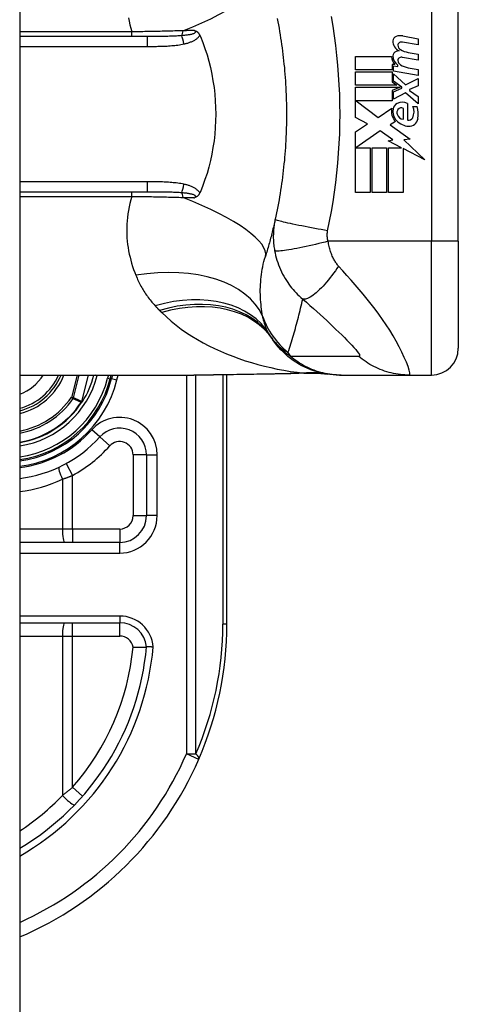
# Model space of a CAD drawing. Header units: inches. Extents: x 3.3 to 95.3, y 5.9 to 50.1.
# Tile 67 of 71: x 58.011 to 58.656, y 32.612 to 34.06. Entities that reach past the tile are written whole.
import ezdxf

# ---------------------------------------------------------------- set-up
doc = ezdxf.new("R2010")
doc.units = ezdxf.units.IN
doc.header["$MEASUREMENT"] = 0
doc.layers.add('Visible Edges(ANSI)', color=7, linetype='Continuous', lineweight=25)
doc.layers.add('Visible Tangent Edges(ANSI)', color=7, linetype='Continuous', lineweight=25)

msp = doc.modelspace()

# ---------------------------------------------------------------- linework, layer by layer
at = {"layer": 'Visible Edges(ANSI)'}
for p, q in [((58.0112, 38.0257), (58.0112, 18.5147)), ((58.6561, 33.7346), (58.6561, 34.1087)), ((58.1986, 34.0358), (58.0112, 34.0358)), ((58.5743, 34.0366), (58.5972, 34.0322)), ((58.5972, 34.0322), (58.5972, 34.0234)), ((58.5972, 34.0234), (58.5742, 34.0274)), ((58.505, 34.0064), (58.558, 34.0064)), ((58.505, 33.9866), (58.505, 34.0064)), ((58.5972, 34.001), (58.5742, 34.005)), ((58.5822, 34.0124), (58.5972, 34.0098)), ((58.5972, 34.0098), (58.5972, 34.001)), ((58.5589, 33.9866), (58.505, 33.9866)), ((58.5589, 33.9948), (58.5589, 33.9866)), ((58.563, 33.9944), (58.5589, 33.9948)), ((58.5608, 33.9924), (58.5672, 33.9918)), ((58.5608, 33.9848), (58.5608, 33.9924)), ((58.5672, 33.9918), (58.5672, 33.9938)), ((58.5822, 33.9898), (58.5972, 33.9872)), ((58.5972, 33.9872), (58.5972, 33.9784)), ((58.505, 33.9838), (58.5589, 33.9838)), ((58.505, 33.964), (58.505, 33.9838)), ((58.5589, 33.9838), (58.5589, 33.969)), ((58.5972, 33.9784), (58.5608, 33.9848)), ((58.5608, 33.981), (58.5785, 33.9648)), ((58.5608, 33.9701), (58.5608, 33.981)), ((58.5785, 33.9648), (58.5972, 33.9738)), ((58.5972, 33.9738), (58.5972, 33.963)), ((58.5658, 33.964), (58.505, 33.964)), ((58.505, 33.9612), (58.5707, 33.9612)), ((58.505, 33.9166), (58.505, 33.9612)), ((58.5589, 33.969), (58.5658, 33.964)), ((58.5707, 33.9612), (58.5589, 33.9562)), ((58.573, 33.9612), (58.5608, 33.9701)), ((58.5608, 33.9546), (58.573, 33.9598)), ((58.573, 33.9598), (58.573, 33.9612)), ((58.5972, 33.963), (58.5842, 33.958)), ((58.5842, 33.958), (58.5842, 33.9564)), ((58.5589, 33.9562), (58.5589, 33.9412)), ((58.5608, 33.9438), (58.5608, 33.9546)), ((58.5786, 33.953), (58.5608, 33.9438)), ((58.5972, 33.9366), (58.5786, 33.953)), ((58.5842, 33.9564), (58.5972, 33.9474)), ((58.5972, 33.9474), (58.5972, 33.9366)), ((58.5058, 33.9412), (58.5385, 33.9168)), ((58.5589, 33.9412), (58.5058, 33.9412)), ((58.5385, 33.9168), (58.5584, 33.9306)), ((58.5754, 33.914), (58.5754, 33.93)), ((58.5814, 33.9374), (58.5814, 33.913)), ((58.5894, 33.933), (58.5954, 33.933)), ((58.5224, 33.9073), (58.505, 33.9166)), ((58.505, 33.8956), (58.5224, 33.9073)), ((58.5638, 33.9106), (58.5561, 33.906)), ((58.5561, 33.906), (58.5854, 33.885)), ((58.505, 33.8064), (58.505, 33.8956)), ((58.5412, 33.8968), (58.5054, 33.8722)), ((58.5599, 33.8837), (58.5412, 33.8968)), ((58.5854, 33.885), (58.576, 33.8837)), ((58.5054, 33.8722), (58.5264, 33.8722)), ((58.5264, 33.8722), (58.5264, 33.8064)), ((58.5292, 33.8722), (58.5506, 33.8722)), ((58.5292, 33.8064), (58.5292, 33.8722)), ((58.5506, 33.8722), (58.5506, 33.8064)), ((58.5532, 33.8824), (58.5599, 33.8837)), ((58.5728, 33.8722), (58.5532, 33.8824)), ((58.5536, 33.8722), (58.5728, 33.8722)), ((58.5536, 33.8064), (58.5536, 33.8722)), ((58.575, 33.871), (58.575, 33.8064)), ((58.6068, 33.8545), (58.575, 33.871)), ((58.576, 33.8837), (58.6068, 33.8545)), ((58.0112, 33.8075), (58.1986, 33.8075)), ((58.5264, 33.8064), (58.505, 33.8064)), ((58.5506, 33.8064), (58.5292, 33.8064)), ((58.575, 33.8064), (58.5536, 33.8064)), ((58.6561, 33.7346), (58.6561, 33.5772)), ((58.0112, 33.5378), (58.2671, 33.5378)), ((58.1443, 33.5325), (58.1457, 33.5378)), ((58.1477, 33.5378), (58.1464, 33.5327)), ((58.3157, 33.1717), (58.3157, 33.5382)), ((58.4813, 33.5378), (58.4837, 33.5378)), ((58.4837, 33.5378), (58.5842, 33.5378)), ((58.5842, 33.5378), (58.6167, 33.5378)), ((58.1031, 33.4985), (58.1024, 33.4977)), ((58.1976, 33.4205), (58.1976, 33.3311)), ((58.1582, 33.2917), (58.0112, 33.2917)), ((58.0112, 33.1736), (58.1584, 33.1736))]:
    msp.add_line(p, q, dxfattribs=at)
at = {"layer": 'Visible Edges(ANSI)', "flags": 128}
for points in [[(58.3898, 34.0622), (58.3907, 34.0574), (58.3916, 34.0527), (58.3925, 34.0479), (58.3933, 34.0431), (58.3941, 34.0383), (58.3949, 34.0335), (58.3956, 34.0287), (58.3963, 34.0239), (58.397, 34.0191), (58.3976, 34.0143), (58.3982, 34.0095), (58.3987, 34.0047), (58.3993, 33.9998), (58.3998, 33.995), (58.4003, 33.9901), (58.4007, 33.9853), (58.4011, 33.9804), (58.4015, 33.9756), (58.4018, 33.9707), (58.4021, 33.9659), (58.4024, 33.961)], [(58.268, 34.0446), (58.2684, 34.0445), (58.2688, 34.0443), (58.2692, 34.0442), (58.2696, 34.0441), (58.2699, 34.0439), (58.2703, 34.0437), (58.2707, 34.0436), (58.2711, 34.0434), (58.2714, 34.0431), (58.2718, 34.0429), (58.2722, 34.0426), (58.2725, 34.0424), (58.2729, 34.0421), (58.2732, 34.0417), (58.2736, 34.0414), (58.2739, 34.041), (58.2742, 34.0406), (58.2745, 34.0402), (58.2748, 34.0398), (58.2751, 34.0394), (58.2753, 34.039), (58.2756, 34.0385), (58.2758, 34.0381), (58.276, 34.0376)], [(58.276, 34.0376), (58.276, 34.0375), (58.2761, 34.0375), (58.2761, 34.0374), (58.2761, 34.0373), (58.2762, 34.0372), (58.2762, 34.0372), (58.2762, 34.0371), (58.2762, 34.037), (58.2763, 34.0369), (58.2763, 34.0369), (58.2763, 34.0368), (58.2764, 34.0367), (58.2764, 34.0367), (58.2764, 34.0366), (58.2765, 34.0365), (58.2765, 34.0364), (58.2765, 34.0364), (58.2766, 34.0363), (58.2766, 34.0362), (58.2766, 34.0361), (58.2767, 34.0361), (58.2767, 34.036), (58.2767, 34.0359), (58.2768, 34.0358)], [(58.2768, 34.0358), (58.2803, 34.0269), (58.2836, 34.0179), (58.2866, 34.0087), (58.2892, 33.9994), (58.2916, 33.99), (58.2937, 33.9804), (58.2954, 33.9707), (58.2969, 33.961), (58.298, 33.9512), (58.2988, 33.9413), (58.2993, 33.9314), (58.2994, 33.9215), (58.2993, 33.9116), (58.2988, 33.9017), (58.298, 33.8919), (58.2969, 33.8821), (58.2954, 33.8724), (58.2937, 33.8627), (58.2916, 33.8532), (58.2892, 33.8438), (58.2866, 33.8345), (58.2836, 33.8254), (58.2803, 33.8164), (58.2768, 33.8075)], [(58.4024, 33.961), (58.4026, 33.9577), (58.4027, 33.9545), (58.4028, 33.9512), (58.403, 33.9479), (58.4031, 33.9446), (58.4032, 33.9413), (58.4033, 33.9381), (58.4033, 33.9348), (58.4034, 33.9315), (58.4034, 33.9282), (58.4034, 33.9249), (58.4034, 33.9217), (58.4034, 33.9184), (58.4034, 33.9151), (58.4034, 33.9118), (58.4033, 33.9085), (58.4033, 33.9052), (58.4032, 33.902), (58.4031, 33.8987), (58.403, 33.8954), (58.4028, 33.8921), (58.4027, 33.8889), (58.4026, 33.8856), (58.4024, 33.8823)], [(58.4024, 33.8823), (58.4021, 33.8774), (58.4018, 33.8726), (58.4015, 33.8677), (58.4011, 33.8629), (58.4007, 33.858), (58.4003, 33.8532), (58.3998, 33.8483), (58.3993, 33.8435), (58.3987, 33.8387), (58.3982, 33.8338), (58.3976, 33.829), (58.397, 33.8242), (58.3963, 33.8194), (58.3956, 33.8146), (58.3949, 33.8098), (58.3941, 33.805), (58.3933, 33.8002), (58.3925, 33.7954), (58.3916, 33.7906), (58.3907, 33.7859), (58.3898, 33.7811), (58.3889, 33.7764), (58.3879, 33.7716), (58.3869, 33.7669)], [(58.276, 33.8057), (58.2758, 33.8052), (58.2756, 33.8048), (58.2753, 33.8043), (58.2751, 33.8039), (58.2748, 33.8035), (58.2745, 33.8031), (58.2742, 33.8027), (58.2739, 33.8023), (58.2736, 33.8019), (58.2732, 33.8016), (58.2729, 33.8013), (58.2725, 33.801), (58.2722, 33.8007), (58.2718, 33.8004), (58.2714, 33.8002), (58.2711, 33.8), (58.2707, 33.7998), (58.2703, 33.7996), (58.2699, 33.7994), (58.2696, 33.7992), (58.2692, 33.7991), (58.2688, 33.799), (58.2684, 33.7988), (58.268, 33.7987)], [(58.2768, 33.8075), (58.2767, 33.8074), (58.2767, 33.8073), (58.2767, 33.8073), (58.2766, 33.8072), (58.2766, 33.8071), (58.2766, 33.807), (58.2765, 33.807), (58.2765, 33.8069), (58.2765, 33.8068), (58.2764, 33.8067), (58.2764, 33.8067), (58.2764, 33.8066), (58.2763, 33.8065), (58.2763, 33.8064), (58.2763, 33.8064), (58.2762, 33.8063), (58.2762, 33.8062), (58.2762, 33.8061), (58.2762, 33.8061), (58.2761, 33.806), (58.2761, 33.8059), (58.2761, 33.8058), (58.276, 33.8058), (58.276, 33.8057)], [(58.3869, 33.7669), (58.3863, 33.7646), (58.3858, 33.7622), (58.3853, 33.7599), (58.3847, 33.7575), (58.3842, 33.7552), (58.3836, 33.7529), (58.383, 33.7505), (58.3825, 33.7482), (58.3819, 33.7459), (58.3813, 33.7436), (58.3807, 33.7413), (58.3801, 33.7391), (58.3795, 33.7368), (58.3789, 33.7345), (58.3783, 33.7322), (58.3777, 33.73), (58.377, 33.7277), (58.3764, 33.7255), (58.3757, 33.7232), (58.3751, 33.721), (58.3744, 33.7188), (58.3737, 33.7166), (58.3731, 33.7144), (58.3724, 33.7122)], [(58.4813, 33.5378), (58.4767, 33.5379), (58.472, 33.5382), (58.4673, 33.5386), (58.4626, 33.5393), (58.4579, 33.5402), (58.4532, 33.5412), (58.4485, 33.5425), (58.4438, 33.5439), (58.4392, 33.5456), (58.4347, 33.5474), (58.4302, 33.5494), (58.4258, 33.5516), (58.4216, 33.554), (58.4174, 33.5566), (58.4133, 33.5593), (58.4094, 33.5622), (58.4056, 33.5653), (58.4019, 33.5685), (58.3984, 33.5718), (58.3951, 33.5752), (58.3919, 33.5788), (58.3889, 33.5824), (58.386, 33.5861), (58.3834, 33.5899)], [(58.3857, 33.5393), (58.3556, 33.5388), (58.3257, 33.5383), (58.2962, 33.5379), (58.2671, 33.5378)], [(58.4338, 33.5406), (58.41, 33.5398), (58.3857, 33.5393)], [(58.4338, 33.5406), (58.449, 33.5406), (58.4641, 33.5391)], [(58.1031, 33.4986), (58.1031, 33.4985), (58.1031, 33.4985), (58.103, 33.4985), (58.103, 33.4984), (58.1029, 33.4984), (58.1029, 33.4984), (58.1029, 33.4983), (58.1028, 33.4983), (58.1028, 33.4983), (58.1027, 33.4982), (58.1027, 33.4982), (58.1026, 33.4982), (58.1026, 33.4982), (58.1025, 33.4982), (58.1025, 33.4981), (58.1025, 33.4981), (58.1024, 33.4981), (58.1024, 33.4981), (58.1023, 33.498), (58.1023, 33.498), (58.1022, 33.498), (58.1022, 33.498), (58.1021, 33.498), (58.1021, 33.4979)], [(58.1033, 33.4987), (58.1033, 33.4987), (58.1033, 33.4987), (58.1033, 33.4987), (58.1033, 33.4987), (58.1033, 33.4987), (58.1032, 33.4987), (58.1032, 33.4987), (58.1032, 33.4987), (58.1032, 33.4987), (58.1032, 33.4987), (58.1032, 33.4986), (58.1032, 33.4986), (58.1032, 33.4986), (58.1032, 33.4986), (58.1032, 33.4986), (58.1032, 33.4986), (58.1032, 33.4986), (58.1032, 33.4986), (58.1032, 33.4986), (58.1032, 33.4986), (58.1032, 33.4986), (58.1032, 33.4986), (58.1031, 33.4986), (58.1031, 33.4986)], [(58.1778, 33.1376), (58.1791, 33.1377), (58.1804, 33.1377), (58.1816, 33.1377), (58.1829, 33.1378), (58.1841, 33.1378), (58.1854, 33.1378), (58.1865, 33.1378), (58.1877, 33.1379), (58.1888, 33.1379), (58.1898, 33.1379), (58.1908, 33.1379), (58.1918, 33.1379), (58.1927, 33.1379), (58.1935, 33.1379), (58.1942, 33.1379), (58.1949, 33.1379), (58.1955, 33.1379), (58.1961, 33.1379), (58.1965, 33.138), (58.1969, 33.138), (58.1972, 33.138), (58.1974, 33.138), (58.1975, 33.138), (58.1976, 33.138)], [(58.2075, 33.1379), (58.2068, 33.1379), (58.2062, 33.1379), (58.2055, 33.1379), (58.2049, 33.138), (58.2043, 33.138), (58.2037, 33.138), (58.2031, 33.138), (58.2025, 33.138), (58.202, 33.138), (58.2015, 33.138), (58.201, 33.138), (58.2005, 33.138), (58.2, 33.138), (58.1996, 33.138), (58.1993, 33.138), (58.1989, 33.138), (58.1986, 33.138), (58.1983, 33.138), (58.1981, 33.138), (58.1979, 33.138), (58.1978, 33.138), (58.1977, 33.138), (58.1976, 33.138), (58.1976, 33.138)]]:
    msp.add_lwpolyline(points, dxfattribs=at)
at = {"layer": 'Visible Edges(ANSI)'}
for centre, radius, start, end in [((58.5668, 34.0293), 0.007, 108.4748, 179.6788), ((58.5762, 34.0293), 0.0164, 179.6788, 243.9508), ((58.5707, 34.0178), 0.0192, 79, 108.4748), ((58.5711, 34.0232), 0.004, 113.5487, 186.1027), ((58.5755, 34.0237), 0.0084, 186.1027, 237.6083), ((58.5728, 34.0194), 0.0082, 79.9922, 113.5487), ((58.5871, 34.043), 0.031, 238.5584, 260.8257), ((58.574, 34.006), 0.016, 178.7952, 226.5849), ((58.5666, 34.0073), 0.00676, 106.9928, 179.4776), ((58.5758, 34.0072), 0.016, 179.4776, 237.4114), ((58.5702, 33.9954), 0.0192, 93.6169, 106.9928), ((58.5711, 34.0008), 0.004, 113.5571, 186.03), ((58.5755, 34.0013), 0.0084, 186.03, 237.5992), ((58.5728, 33.997), 0.0082, 80, 113.5571), ((58.5876, 34.0204), 0.031, 237.5992, 260), ((58.5798, 33.9257), 0.022, 167.079, 223.1785), ((58.5798, 33.9257), 0.0199, 170.4085, 224.1684), ((58.5703, 33.9281), 0.0101, 113.8445, 175.0802), ((58.5731, 33.9238), 0.0073, 141.1652, 199.3797), ((58.5738, 33.9202), 0.0188, 66.1555, 113.8445), ((58.5723, 33.9244), 0.00637, 61.4547, 141.1652), ((58.5705, 33.9251), 0.0205, 334.6784, 22.5609), ((58.5567, 33.9209), 0.0405, 351.5605, 17.3343), ((58.5767, 33.9251), 0.0112, 199.3797, 262.9975), ((58.5832, 33.9191), 0.0064, 253.5261, 334.6784), ((58.5838, 33.9169), 0.0132, 266.5646, 351.5605), ((58.5846, 33.9303), 0.0265, 224.1684, 266.5646), ((58.4793, 33.659), 0.1181, 211.3001, 213.5208), ((58.8759, 33.9217), 0.5938, 213.5208, 213.9621), ((58.6167, 33.5772), 0.0394, 270, 0), ((57.9897, 33.5717), 0.089, 283.9794, 337.6397), ((57.9897, 33.5717), 0.135, 327.2981, 345.4721), ((57.9897, 33.5717), 0.1615, 277.6503, 346.0291), ((57.9897, 33.5717), 0.1595, 277.7468, 345.776), ((57.9897, 33.5717), 0.1348, 279.1773, 326.7398), ((58.1582, 33.4205), 0.0394, 0, 138.1031), ((57.9897, 33.5717), 0.187, 276.5969, 318.1031), ((58.1582, 33.3311), 0.0394, 270, 0), ((58.1584, 33.1343), 0.0394, 5.3938, 90), ((57.8157, 33.1717), 0.5, 336.5561, 0), ((57.8157, 33.1717), 0.3834, 300.6602, 354.9569), ((57.8157, 33.1717), 0.5, 293.0167, 336.5561)]:
    msp.add_arc(centre, radius, start, end, dxfattribs=at)
at = {"layer": 'Visible Tangent Edges(ANSI)'}
for p, q in [((58.6167, 34.1087), (58.6167, 33.7346)), ((58.1762, 34.0426), (58.0112, 34.0426)), ((58.1762, 34.0358), (58.1762, 34.0426)), ((58.1986, 34.0358), (58.1986, 34.0213)), ((58.0112, 34.0213), (58.1986, 34.0213)), ((58.1986, 33.8221), (58.0112, 33.8221)), ((58.1986, 33.8221), (58.1986, 33.8075)), ((58.0112, 33.8007), (58.1762, 33.8007)), ((58.1762, 33.8007), (58.1762, 33.8075)), ((58.6167, 33.7346), (58.4646, 33.7346)), ((58.6561, 33.7346), (58.6167, 33.7346)), ((58.6167, 33.5378), (58.6167, 33.7346)), ((58.0956, 33.5378), (58.0873, 33.5051)), ((58.0903, 33.5044), (58.0988, 33.5378)), ((58.1121, 33.5378), (58.1023, 33.499)), ((58.1025, 33.499), (58.1123, 33.5378)), ((58.1251, 33.5373), (58.1233, 33.5378)), ((58.1251, 33.5373), (58.1252, 33.5378)), ((58.1416, 33.5378), (58.1405, 33.5334)), ((58.1541, 33.5308), (58.1558, 33.5378)), ((58.2564, 33.5378), (58.2564, 32.9806)), ((58.2703, 32.9806), (58.2703, 33.5378)), ((58.3099, 33.5381), (58.3099, 33.1717)), ((58.1405, 33.5334), (58.1443, 33.5325)), ((58.1464, 33.5327), (58.1445, 33.5331)), ((58.1464, 33.5327), (58.1541, 33.5308)), ((58.0903, 33.5044), (58.0873, 33.5051)), ((58.0873, 33.5051), (58.0899, 33.5034)), ((58.1018, 33.4981), (58.1021, 33.4979)), ((58.1021, 33.4985), (58.1022, 33.4984)), ((58.1021, 33.4979), (58.1024, 33.4977)), ((58.1023, 33.499), (58.1025, 33.499)), ((58.1289, 33.4468), (58.1172, 33.4573)), ((58.1289, 33.4468), (58.1436, 33.4336)), ((58.0794, 33.4076), (58.0889, 33.3903)), ((58.1976, 33.4205), (58.1779, 33.4205)), ((58.1779, 33.4205), (58.1779, 33.3311)), ((58.1976, 33.4205), (58.2133, 33.4205)), ((58.2133, 33.3311), (58.2133, 33.4205)), ((58.0739, 33.3846), (58.0739, 33.3114)), ((58.0889, 33.3114), (58.0889, 33.3903)), ((58.1779, 33.3311), (58.1976, 33.3311)), ((58.2133, 33.3311), (58.1976, 33.3311)), ((58.0739, 33.3114), (58.0112, 33.3114)), ((58.0889, 33.3114), (58.0739, 33.3114)), ((58.0889, 33.3114), (58.0889, 33.2917)), ((58.1582, 33.3114), (58.0889, 33.3114)), ((58.1582, 33.3114), (58.1582, 33.2917)), ((58.1582, 33.276), (58.1582, 33.2917)), ((58.0112, 33.276), (58.1582, 33.276)), ((58.1584, 33.1835), (58.0112, 33.1835)), ((58.1584, 33.1835), (58.1584, 33.1736)), ((58.0889, 33.1539), (58.0889, 33.1736)), ((58.1584, 33.1539), (58.1584, 33.1736)), ((58.3157, 33.1717), (58.3099, 33.1717)), ((58.0112, 33.1539), (58.0739, 33.1539)), ((58.0739, 33.1539), (58.0889, 33.1539)), ((58.0739, 33.1539), (58.0739, 32.9194)), ((58.0889, 33.1539), (58.1584, 33.1539)), ((58.0889, 32.9316), (58.0889, 33.1539)), ((58.2564, 32.9806), (58.2703, 32.9806)), ((58.2744, 32.9727), (58.2564, 32.9806)), ((58.0889, 32.9316), (58.1037, 32.9186))]:
    msp.add_line(p, q, dxfattribs=at)
at = {"layer": 'Visible Tangent Edges(ANSI)', "flags": 128}
for points in [[(58.171, 34.0633), (58.1721, 34.0581), (58.1732, 34.0529), (58.1746, 34.0478), (58.1762, 34.0426)], [(58.464, 33.75), (58.4667, 33.7641), (58.4694, 33.7783), (58.4719, 33.7925), (58.474, 33.8067), (58.4759, 33.821), (58.4776, 33.8353), (58.479, 33.8497), (58.4801, 33.8641), (58.481, 33.8784), (58.4817, 33.8928), (58.4821, 33.9072), (58.4822, 33.9217), (58.4821, 33.9361), (58.4817, 33.9505), (58.481, 33.9649), (58.4801, 33.9793), (58.479, 33.9936), (58.4776, 34.008), (58.4759, 34.0223), (58.474, 34.0366), (58.4719, 34.0508), (58.4694, 34.065)], [(58.2513, 34.0442), (58.2483, 34.0441), (58.2453, 34.0441), (58.2423, 34.044), (58.2392, 34.0439), (58.2362, 34.0438), (58.2331, 34.0437), (58.23, 34.0436), (58.2269, 34.0435), (58.2238, 34.0435), (58.2207, 34.0434), (58.2175, 34.0433), (58.2144, 34.0432), (58.2113, 34.0432), (58.2081, 34.0431), (58.2049, 34.043), (58.2018, 34.043), (58.1986, 34.0429), (58.1954, 34.0429), (58.1922, 34.0428), (58.189, 34.0428), (58.1858, 34.0427), (58.1826, 34.0427), (58.1794, 34.0426), (58.1762, 34.0426)], [(58.268, 34.0446), (58.2687, 34.0441), (58.2691, 34.0436), (58.2694, 34.0431), (58.2696, 34.0426), (58.2695, 34.0421), (58.2692, 34.0416), (58.2688, 34.0411), (58.2682, 34.0407), (58.2675, 34.0403), (58.2666, 34.0399), (58.2657, 34.0395), (58.2647, 34.0392), (58.2636, 34.0389), (58.2625, 34.0387), (58.2613, 34.0384), (58.2601, 34.0382), (58.2589, 34.038), (58.2576, 34.0378), (58.2563, 34.0376), (58.255, 34.0375), (58.2536, 34.0373), (58.2523, 34.0372), (58.2509, 34.0371), (58.2495, 34.037)], [(58.268, 34.0446), (58.2674, 34.0446), (58.2667, 34.0446), (58.266, 34.0445), (58.2653, 34.0445), (58.2646, 34.0445), (58.2639, 34.0445), (58.2632, 34.0445), (58.2625, 34.0445), (58.2618, 34.0445), (58.2611, 34.0444), (58.2604, 34.0444), (58.2597, 34.0444), (58.259, 34.0444), (58.2583, 34.0444), (58.2576, 34.0444), (58.2569, 34.0444), (58.2562, 34.0443), (58.2555, 34.0443), (58.2548, 34.0443), (58.2541, 34.0443), (58.2534, 34.0443), (58.2527, 34.0443), (58.252, 34.0443), (58.2513, 34.0442)], [(58.2495, 34.037), (58.2476, 34.0368), (58.2456, 34.0367), (58.2436, 34.0366), (58.2416, 34.0365), (58.2396, 34.0364), (58.2375, 34.0363), (58.2354, 34.0362), (58.2334, 34.0362), (58.2313, 34.0361), (58.2292, 34.036), (58.227, 34.036), (58.2249, 34.036), (58.2228, 34.0359), (58.2206, 34.0359), (58.2185, 34.0359), (58.2163, 34.0359), (58.2141, 34.0359), (58.2119, 34.0359), (58.2097, 34.0358), (58.2075, 34.0358), (58.2053, 34.0358), (58.2031, 34.0358), (58.2008, 34.0358), (58.1986, 34.0358)], [(58.2527, 34.0248), (58.2538, 34.0251), (58.2549, 34.0253), (58.256, 34.0256), (58.2571, 34.0259), (58.2582, 34.0262), (58.2593, 34.0266), (58.2604, 34.0269), (58.2614, 34.0273), (58.2625, 34.0277), (58.2636, 34.0281), (58.2646, 34.0286), (58.2657, 34.029), (58.2667, 34.0295), (58.2677, 34.0301), (58.2687, 34.0306), (58.2696, 34.0312), (58.2706, 34.0319), (58.2715, 34.0325), (58.2723, 34.0333), (58.2732, 34.034), (58.274, 34.0349), (58.2747, 34.0357), (58.2754, 34.0367), (58.276, 34.0376)], [(58.1986, 34.0213), (58.2009, 34.0213), (58.2031, 34.0213), (58.2054, 34.0213), (58.2076, 34.0213), (58.2099, 34.0213), (58.2122, 34.0213), (58.2144, 34.0214), (58.2167, 34.0214), (58.2189, 34.0215), (58.2212, 34.0215), (58.2235, 34.0216), (58.2257, 34.0217), (58.228, 34.0218), (58.2302, 34.0219), (58.2325, 34.0221), (58.2347, 34.0223), (58.237, 34.0225), (58.2393, 34.0227), (58.2415, 34.0229), (58.2437, 34.0232), (58.246, 34.0236), (58.2482, 34.0239), (58.2504, 34.0243), (58.2527, 34.0248)], [(58.2527, 33.8185), (58.2504, 33.819), (58.2482, 33.8194), (58.246, 33.8197), (58.2437, 33.8201), (58.2415, 33.8204), (58.2393, 33.8206), (58.237, 33.8208), (58.2347, 33.821), (58.2325, 33.8212), (58.2302, 33.8214), (58.228, 33.8215), (58.2257, 33.8216), (58.2235, 33.8217), (58.2212, 33.8218), (58.2189, 33.8219), (58.2167, 33.8219), (58.2144, 33.822), (58.2122, 33.822), (58.2099, 33.822), (58.2076, 33.822), (58.2054, 33.822), (58.2031, 33.8221), (58.2009, 33.8221), (58.1986, 33.8221)], [(58.276, 33.8057), (58.2754, 33.8067), (58.2747, 33.8076), (58.274, 33.8084), (58.2732, 33.8093), (58.2723, 33.81), (58.2715, 33.8108), (58.2706, 33.8114), (58.2696, 33.8121), (58.2687, 33.8127), (58.2677, 33.8132), (58.2667, 33.8138), (58.2657, 33.8143), (58.2646, 33.8148), (58.2636, 33.8152), (58.2625, 33.8156), (58.2614, 33.816), (58.2604, 33.8164), (58.2593, 33.8168), (58.2582, 33.8171), (58.2571, 33.8174), (58.256, 33.8177), (58.2549, 33.818), (58.2538, 33.8183), (58.2527, 33.8185)], [(58.1762, 33.8007), (58.1746, 33.7956), (58.1732, 33.7904), (58.1721, 33.7852), (58.171, 33.78), (58.1702, 33.7749), (58.1695, 33.7698), (58.169, 33.7647), (58.1687, 33.7596), (58.1685, 33.7546), (58.1685, 33.7496), (58.1686, 33.7447), (58.1689, 33.7398), (58.1693, 33.7349), (58.1699, 33.7301), (58.1706, 33.7253), (58.1714, 33.7206), (58.1723, 33.7159), (58.1734, 33.7113), (58.1745, 33.7067), (58.1758, 33.7022), (58.1772, 33.6977), (58.1787, 33.6933), (58.1803, 33.6889), (58.182, 33.6846)], [(58.1762, 33.8007), (58.1794, 33.8007), (58.1826, 33.8007), (58.1858, 33.8006), (58.189, 33.8006), (58.1922, 33.8005), (58.1954, 33.8004), (58.1986, 33.8004), (58.2018, 33.8003), (58.2049, 33.8003), (58.2081, 33.8002), (58.2113, 33.8001), (58.2144, 33.8001), (58.2175, 33.8), (58.2207, 33.7999), (58.2238, 33.7999), (58.2269, 33.7998), (58.23, 33.7997), (58.2331, 33.7996), (58.2362, 33.7995), (58.2392, 33.7994), (58.2423, 33.7994), (58.2453, 33.7993), (58.2483, 33.7992), (58.2513, 33.7991)], [(58.1986, 33.8075), (58.2008, 33.8075), (58.2031, 33.8075), (58.2053, 33.8075), (58.2075, 33.8075), (58.2097, 33.8075), (58.2119, 33.8075), (58.2141, 33.8074), (58.2163, 33.8074), (58.2185, 33.8074), (58.2206, 33.8074), (58.2228, 33.8074), (58.2249, 33.8073), (58.227, 33.8073), (58.2292, 33.8073), (58.2313, 33.8072), (58.2334, 33.8072), (58.2354, 33.8071), (58.2375, 33.807), (58.2396, 33.8069), (58.2416, 33.8069), (58.2436, 33.8067), (58.2456, 33.8066), (58.2476, 33.8065), (58.2495, 33.8064)], [(58.2495, 33.8064), (58.2509, 33.8062), (58.2523, 33.8061), (58.2536, 33.806), (58.255, 33.8058), (58.2563, 33.8057), (58.2576, 33.8055), (58.2589, 33.8053), (58.2601, 33.8051), (58.2613, 33.8049), (58.2625, 33.8046), (58.2636, 33.8044), (58.2647, 33.8041), (58.2657, 33.8038), (58.2666, 33.8034), (58.2675, 33.803), (58.2682, 33.8026), (58.2688, 33.8022), (58.2692, 33.8017), (58.2695, 33.8012), (58.2696, 33.8007), (58.2694, 33.8002), (58.2691, 33.7997), (58.2687, 33.7992), (58.268, 33.7987)], [(58.2513, 33.7991), (58.252, 33.7991), (58.2527, 33.799), (58.2534, 33.799), (58.2541, 33.799), (58.2548, 33.799), (58.2555, 33.799), (58.2562, 33.799), (58.2569, 33.799), (58.2576, 33.7989), (58.2583, 33.7989), (58.259, 33.7989), (58.2597, 33.7989), (58.2604, 33.7989), (58.2611, 33.7989), (58.2618, 33.7989), (58.2625, 33.7988), (58.2632, 33.7988), (58.2639, 33.7988), (58.2646, 33.7988), (58.2653, 33.7988), (58.266, 33.7988), (58.2667, 33.7988), (58.2674, 33.7987), (58.268, 33.7987)], [(58.3869, 33.7669), (58.3865, 33.7651), (58.3861, 33.7633), (58.3858, 33.7615), (58.3855, 33.7597), (58.3852, 33.7578), (58.385, 33.756), (58.3848, 33.7541), (58.3846, 33.7523), (58.3844, 33.7504), (58.3843, 33.7486), (58.3842, 33.7467), (58.3842, 33.7448), (58.3841, 33.743), (58.3841, 33.7411), (58.3841, 33.7391), (58.3842, 33.7372), (58.3843, 33.7352), (58.3844, 33.7332), (58.3846, 33.7311), (58.3848, 33.7291), (58.385, 33.7271), (58.3853, 33.725), (58.3856, 33.723), (58.3859, 33.7209)], [(58.464, 33.75), (58.4593, 33.7508), (58.4546, 33.7517), (58.4498, 33.7525), (58.445, 33.7534), (58.4402, 33.7543), (58.4354, 33.7552), (58.4307, 33.7562), (58.426, 33.7571), (58.4215, 33.758), (58.4172, 33.7589), (58.413, 33.7598), (58.4092, 33.7606), (58.4055, 33.7614), (58.4022, 33.7622), (58.3992, 33.7629), (58.3965, 33.7636), (58.3941, 33.7642), (58.3921, 33.7648), (58.3904, 33.7653), (58.389, 33.7657), (58.388, 33.7661), (58.3873, 33.7664), (58.387, 33.7667), (58.3869, 33.7669)], [(58.4646, 33.7346), (58.4645, 33.7353), (58.4643, 33.736), (58.4642, 33.7367), (58.464, 33.7373), (58.4639, 33.738), (58.4638, 33.7386), (58.4637, 33.7393), (58.4637, 33.74), (58.4636, 33.7406), (58.4635, 33.7413), (58.4635, 33.7419), (58.4635, 33.7425), (58.4634, 33.7432), (58.4634, 33.7438), (58.4634, 33.7444), (58.4635, 33.745), (58.4635, 33.7457), (58.4635, 33.7463), (58.4636, 33.7469), (58.4636, 33.7475), (58.4637, 33.7481), (58.4638, 33.7488), (58.4639, 33.7494), (58.464, 33.75)], [(58.4646, 33.7346), (58.4601, 33.7335), (58.4556, 33.7323), (58.4509, 33.7312), (58.4462, 33.73), (58.4415, 33.7289), (58.4368, 33.7279), (58.4322, 33.7268), (58.4276, 33.7258), (58.4232, 33.7249), (58.4189, 33.7241), (58.4147, 33.7233), (58.4108, 33.7226), (58.4071, 33.722), (58.4037, 33.7214), (58.4005, 33.721), (58.3977, 33.7206), (58.3951, 33.7204), (58.3929, 33.7202), (58.391, 33.7201), (58.3894, 33.7201), (58.3881, 33.7202), (58.3871, 33.7204), (58.3864, 33.7206), (58.3859, 33.7209)], [(58.48, 33.6982), (58.4792, 33.6992), (58.4783, 33.7002), (58.4775, 33.7013), (58.4767, 33.7024), (58.4759, 33.7036), (58.4751, 33.7048), (58.4744, 33.706), (58.4736, 33.7072), (58.4729, 33.7085), (58.4722, 33.7098), (58.4715, 33.7112), (58.4708, 33.7128), (58.4701, 33.7145), (58.4694, 33.7162), (58.4688, 33.7179), (58.4682, 33.7197), (58.4676, 33.7215), (58.4671, 33.7233), (58.4666, 33.7251), (58.4661, 33.727), (58.4657, 33.7289), (58.4653, 33.7308), (58.465, 33.7327), (58.4646, 33.7346)], [(58.3683, 33.6246), (58.3678, 33.628), (58.3673, 33.6314), (58.3668, 33.6348), (58.3664, 33.6383), (58.366, 33.6418), (58.3657, 33.6453), (58.3654, 33.6489), (58.3652, 33.6525), (58.3651, 33.6561), (58.365, 33.6598), (58.365, 33.6635), (58.3651, 33.6672), (58.3653, 33.6709), (58.3655, 33.6746), (58.3658, 33.6784), (58.3662, 33.6821), (58.3666, 33.6859), (58.3672, 33.6897), (58.3678, 33.6935), (58.3686, 33.6972), (58.3694, 33.701), (58.3703, 33.7047), (58.3713, 33.7085), (58.3724, 33.7122)], [(58.3859, 33.7209), (58.3866, 33.7174), (58.3874, 33.7138), (58.3883, 33.7103), (58.3893, 33.7068), (58.3905, 33.7033), (58.3917, 33.6999), (58.393, 33.6964), (58.3945, 33.693), (58.396, 33.6897), (58.3977, 33.6864), (58.3995, 33.6831), (58.4014, 33.6798), (58.4033, 33.6768), (58.4052, 33.674), (58.407, 33.6714), (58.409, 33.6688), (58.411, 33.6662), (58.4131, 33.6637), (58.4152, 33.6613), (58.4175, 33.6589), (58.4198, 33.6565), (58.4222, 33.6542), (58.4248, 33.6519), (58.4274, 33.6497)], [(58.48, 33.6982), (58.4777, 33.6947), (58.4753, 33.6912), (58.4728, 33.6878), (58.4703, 33.6844), (58.4677, 33.6811), (58.4651, 33.6778), (58.4625, 33.6747), (58.4599, 33.6717), (58.4573, 33.6688), (58.4547, 33.6661), (58.4522, 33.6636), (58.4497, 33.6612), (58.4473, 33.659), (58.4449, 33.6571), (58.4427, 33.6553), (58.4405, 33.6538), (58.4384, 33.6525), (58.4365, 33.6515), (58.4346, 33.6506), (58.4329, 33.65), (58.4313, 33.6496), (58.4299, 33.6494), (58.4286, 33.6495), (58.4274, 33.6497)], [(58.5842, 33.5378), (58.585, 33.5386), (58.5849, 33.5411), (58.584, 33.5451), (58.5823, 33.5504), (58.5798, 33.5567), (58.5767, 33.5638), (58.5731, 33.5715), (58.5691, 33.5794), (58.5647, 33.5875), (58.5601, 33.5956), (58.5552, 33.6037), (58.5501, 33.6116), (58.5448, 33.6195), (58.5393, 33.6272), (58.5338, 33.6348), (58.5281, 33.6422), (58.5223, 33.6495), (58.5164, 33.6566), (58.5105, 33.6637), (58.5045, 33.6706), (58.4985, 33.6775), (58.4924, 33.6844), (58.4862, 33.6913), (58.48, 33.6982)], [(58.182, 33.6846), (58.1828, 33.6826), (58.1837, 33.6806), (58.1846, 33.6786), (58.1855, 33.6766), (58.1865, 33.6746), (58.1874, 33.6726), (58.1885, 33.6707), (58.1895, 33.6687), (58.1906, 33.6668), (58.1917, 33.6649), (58.1928, 33.663), (58.1939, 33.6611), (58.1951, 33.6593), (58.1963, 33.6574), (58.1976, 33.6556), (58.1989, 33.6538), (58.2002, 33.652), (58.2015, 33.6502), (58.2029, 33.6484), (58.2043, 33.6467), (58.2057, 33.6449), (58.2072, 33.6432), (58.2087, 33.6415), (58.2102, 33.6398)], [(58.2102, 33.6398), (58.2104, 33.6396), (58.2107, 33.6393), (58.211, 33.639), (58.2112, 33.6387), (58.2115, 33.6384), (58.2118, 33.6381), (58.212, 33.6378), (58.2123, 33.6375), (58.2126, 33.6373), (58.2129, 33.637), (58.2131, 33.6367), (58.2134, 33.6364), (58.2137, 33.6361), (58.214, 33.6358), (58.2142, 33.6356), (58.2145, 33.6353), (58.2148, 33.635), (58.2151, 33.6347), (58.2153, 33.6344), (58.2156, 33.6342), (58.2159, 33.6339), (58.2162, 33.6336), (58.2164, 33.6333), (58.2167, 33.633)], [(58.4056, 33.571), (58.4067, 33.5742), (58.4077, 33.5774), (58.4087, 33.5805), (58.4097, 33.5837), (58.4107, 33.5869), (58.4117, 33.5901), (58.4127, 33.5934), (58.4137, 33.5966), (58.4146, 33.5998), (58.4156, 33.6031), (58.4165, 33.6063), (58.4174, 33.6096), (58.4183, 33.6129), (58.4192, 33.6162), (58.4201, 33.6195), (58.4209, 33.6228), (58.4218, 33.6261), (58.4226, 33.6295), (58.4234, 33.6328), (58.4242, 33.6361), (58.425, 33.6395), (58.4258, 33.6429), (58.4266, 33.6463), (58.4274, 33.6497)], [(58.4274, 33.6497), (58.4327, 33.645), (58.4379, 33.6403), (58.4431, 33.6357), (58.4481, 33.6312), (58.453, 33.6267), (58.4579, 33.6223), (58.4626, 33.6179), (58.4672, 33.6136), (58.4718, 33.6093), (58.4762, 33.6051), (58.4804, 33.601), (58.4846, 33.5969), (58.4886, 33.593), (58.4924, 33.5891), (58.4961, 33.5854), (58.4994, 33.5818), (58.5025, 33.5784), (58.5053, 33.5753), (58.5076, 33.5724), (58.5094, 33.5699), (58.5106, 33.5679), (58.511, 33.5665), (58.5108, 33.5656), (58.5097, 33.5653)], [(58.2167, 33.633), (58.2169, 33.6329), (58.217, 33.6328), (58.2171, 33.6326), (58.2173, 33.6325), (58.2174, 33.6323), (58.2176, 33.6322), (58.2177, 33.6321), (58.2178, 33.6319), (58.218, 33.6318), (58.2181, 33.6316), (58.2183, 33.6315), (58.2184, 33.6314), (58.2185, 33.6312), (58.2187, 33.6311), (58.2188, 33.6309), (58.219, 33.6308), (58.2191, 33.6307), (58.2193, 33.6305), (58.2194, 33.6304), (58.2195, 33.6302), (58.2197, 33.6301), (58.2198, 33.63), (58.22, 33.6298), (58.2201, 33.6297)], [(58.2201, 33.6297), (58.2269, 33.6233), (58.2339, 33.6172), (58.2412, 33.6113), (58.2487, 33.6056), (58.2565, 33.6002), (58.2644, 33.5951), (58.2725, 33.5901), (58.2808, 33.5855), (58.2892, 33.581), (58.2978, 33.5768), (58.3065, 33.5728), (58.3154, 33.569), (58.3244, 33.5655), (58.3335, 33.5622), (58.3427, 33.559), (58.352, 33.5562), (58.3614, 33.5535), (58.3709, 33.551), (58.3804, 33.5488), (58.39, 33.5467), (58.3997, 33.5449), (58.4093, 33.5433), (58.419, 33.5419), (58.4288, 33.5407)], [(58.3784, 33.5976), (58.3778, 33.5985), (58.3772, 33.5995), (58.3767, 33.6005), (58.3762, 33.6015), (58.3757, 33.6025), (58.3752, 33.6035), (58.3747, 33.6046), (58.3742, 33.6056), (58.3737, 33.6067), (58.3733, 33.6078), (58.3728, 33.6089), (58.3724, 33.61), (58.372, 33.6112), (58.3716, 33.6123), (58.3712, 33.6135), (58.3709, 33.6147), (58.3705, 33.6159), (58.3701, 33.6171), (58.3698, 33.6183), (58.3695, 33.6195), (58.3692, 33.6208), (58.3689, 33.6221), (58.3686, 33.6233), (58.3683, 33.6246)], [(58.3808, 33.5937), (58.3818, 33.5924), (58.3827, 33.591), (58.3836, 33.5898), (58.3846, 33.5885), (58.3856, 33.5873), (58.3866, 33.5862), (58.3876, 33.5851), (58.3886, 33.584), (58.3896, 33.583), (58.3906, 33.582), (58.3916, 33.581), (58.3927, 33.58), (58.3937, 33.5791), (58.3948, 33.5783), (58.3958, 33.5774), (58.3969, 33.5766), (58.398, 33.5758), (58.3991, 33.575), (58.4001, 33.5743), (58.4012, 33.5736), (58.4023, 33.5729), (58.4034, 33.5723), (58.4045, 33.5716), (58.4056, 33.571)], [(58.4092, 33.5654), (58.4077, 33.5664), (58.4062, 33.5673), (58.4048, 33.5683), (58.4034, 33.5693), (58.4021, 33.5703), (58.4008, 33.5714), (58.3996, 33.5724), (58.3983, 33.5734), (58.3972, 33.5744), (58.396, 33.5754), (58.3949, 33.5764), (58.3939, 33.5775), (58.3928, 33.5785), (58.3918, 33.5795), (58.3908, 33.5805), (58.3899, 33.5816), (58.389, 33.5826), (58.3881, 33.5836), (58.3873, 33.5847), (58.3864, 33.5857), (58.3856, 33.5868), (58.3848, 33.5878), (58.3841, 33.5889), (58.3834, 33.5899)], [(58.4837, 33.5378), (58.4804, 33.5378), (58.4771, 33.538), (58.4738, 33.5382), (58.4704, 33.5386), (58.4671, 33.539), (58.4638, 33.5396), (58.4604, 33.5402), (58.4571, 33.5409), (58.4538, 33.5418), (58.4506, 33.5427), (58.4473, 33.5438), (58.4441, 33.5449), (58.4409, 33.5461), (58.4378, 33.5475), (58.4347, 33.5489), (58.4316, 33.5504), (58.4286, 33.552), (58.4256, 33.5537), (58.4227, 33.5554), (58.4199, 33.5573), (58.4171, 33.5592), (58.4144, 33.5612), (58.4118, 33.5632), (58.4092, 33.5654)], [(58.5097, 33.5653), (58.5055, 33.5654), (58.5013, 33.5654), (58.4971, 33.5654), (58.4929, 33.5654), (58.4887, 33.5654), (58.4846, 33.5654), (58.4804, 33.5654), (58.4762, 33.5654), (58.472, 33.5654), (58.4678, 33.5654), (58.4636, 33.5654), (58.4594, 33.5654), (58.4553, 33.5654), (58.4511, 33.5654), (58.4469, 33.5654), (58.4427, 33.5654), (58.4385, 33.5654), (58.4343, 33.5654), (58.4301, 33.5654), (58.426, 33.5654), (58.4218, 33.5654), (58.4176, 33.5654), (58.4134, 33.5654), (58.4092, 33.5654)], [(58.5842, 33.5378), (58.5809, 33.5378), (58.5775, 33.538), (58.5742, 33.5382), (58.5709, 33.5386), (58.5675, 33.539), (58.5642, 33.5396), (58.5609, 33.5402), (58.5575, 33.5409), (58.5542, 33.5418), (58.551, 33.5427), (58.5477, 33.5438), (58.5445, 33.5449), (58.5413, 33.5461), (58.5382, 33.5475), (58.5351, 33.5489), (58.532, 33.5504), (58.529, 33.552), (58.5261, 33.5536), (58.5232, 33.5554), (58.5204, 33.5572), (58.5176, 33.5592), (58.5149, 33.5612), (58.5123, 33.5632), (58.5097, 33.5653)], [(58.3851, 33.5394), (58.3801, 33.5393), (58.3751, 33.5392), (58.3701, 33.5392), (58.3651, 33.5391), (58.3601, 33.539), (58.3551, 33.5389), (58.3501, 33.5388), (58.3451, 33.5387), (58.3402, 33.5386), (58.3352, 33.5385), (58.3303, 33.5385), (58.3253, 33.5384), (58.3204, 33.5383), (58.3155, 33.5382), (58.3106, 33.5381), (58.3057, 33.5381), (58.3009, 33.538), (58.296, 33.538), (58.2912, 33.5379), (58.2863, 33.5379), (58.2815, 33.5378), (58.2767, 33.5378), (58.2719, 33.5378), (58.2671, 33.5378)], [(58.4288, 33.5407), (58.427, 33.5406), (58.4252, 33.5406), (58.4234, 33.5405), (58.4216, 33.5404), (58.4198, 33.5403), (58.418, 33.5403), (58.4162, 33.5402), (58.4144, 33.5401), (58.4126, 33.5401), (58.4108, 33.54), (58.409, 33.54), (58.4072, 33.5399), (58.4054, 33.5399), (58.4035, 33.5398), (58.4017, 33.5398), (58.3999, 33.5397), (58.398, 33.5397), (58.3962, 33.5396), (58.3944, 33.5396), (58.3925, 33.5396), (58.3907, 33.5395), (58.3888, 33.5395), (58.387, 33.5395), (58.3851, 33.5394)], [(58.3857, 33.5393), (58.3857, 33.5393), (58.3857, 33.5393), (58.3857, 33.5393), (58.3856, 33.5393), (58.3856, 33.5393), (58.3856, 33.5393), (58.3856, 33.5393), (58.3855, 33.5393), (58.3855, 33.5393), (58.3855, 33.5393), (58.3855, 33.5393), (58.3854, 33.5393), (58.3854, 33.5393), (58.3854, 33.5393), (58.3854, 33.5393), (58.3853, 33.5393), (58.3853, 33.5393), (58.3853, 33.5393), (58.3853, 33.5394), (58.3852, 33.5394), (58.3852, 33.5394), (58.3852, 33.5394), (58.3852, 33.5394), (58.3851, 33.5394)], [(58.4288, 33.5407), (58.4289, 33.5407), (58.4291, 33.5407), (58.4293, 33.5407), (58.4294, 33.5407), (58.4296, 33.5407), (58.4298, 33.5407), (58.4299, 33.5407), (58.4301, 33.5407), (58.4302, 33.5407), (58.4303, 33.5407), (58.4305, 33.5407), (58.4306, 33.5407), (58.4307, 33.5407), (58.4308, 33.5407), (58.4309, 33.5407), (58.4311, 33.5407), (58.4312, 33.5406), (58.4313, 33.5406), (58.4314, 33.5406), (58.4314, 33.5406), (58.4315, 33.5406), (58.4316, 33.5406), (58.4317, 33.5406), (58.4317, 33.5406)], [(58.4317, 33.5406), (58.4318, 33.5406), (58.4319, 33.5406), (58.432, 33.5406), (58.4321, 33.5406), (58.4322, 33.5406), (58.4323, 33.5406), (58.4323, 33.5406), (58.4324, 33.5406), (58.4325, 33.5406), (58.4326, 33.5406), (58.4327, 33.5406), (58.4328, 33.5406), (58.4329, 33.5406), (58.433, 33.5406), (58.433, 33.5406), (58.4331, 33.5406), (58.4332, 33.5406), (58.4333, 33.5406), (58.4334, 33.5406), (58.4335, 33.5406), (58.4336, 33.5406), (58.4337, 33.5406), (58.4337, 33.5406), (58.4338, 33.5406)], [(58.0899, 33.5034), (58.0904, 33.5032), (58.0909, 33.5029), (58.0914, 33.5027), (58.0919, 33.5025), (58.0924, 33.5023), (58.0929, 33.502), (58.0934, 33.5018), (58.0939, 33.5016), (58.0944, 33.5014), (58.0949, 33.5012), (58.0954, 33.5009), (58.0959, 33.5007), (58.0963, 33.5005), (58.0968, 33.5003), (58.0973, 33.5001), (58.0978, 33.4999), (58.0983, 33.4996), (58.0988, 33.4994), (58.0993, 33.4992), (58.0998, 33.499), (58.1003, 33.4988), (58.1008, 33.4985), (58.1013, 33.4983), (58.1018, 33.4981)], [(58.1023, 33.499), (58.1018, 33.4992), (58.1013, 33.4995), (58.1008, 33.4997), (58.1003, 33.4999), (58.0998, 33.5001), (58.0993, 33.5003), (58.0988, 33.5006), (58.0983, 33.5008), (58.0978, 33.501), (58.0973, 33.5012), (58.0968, 33.5015), (58.0963, 33.5017), (58.0958, 33.5019), (58.0953, 33.5021), (58.0948, 33.5023), (58.0943, 33.5026), (58.0938, 33.5028), (58.0933, 33.503), (58.0928, 33.5032), (58.0923, 33.5035), (58.0918, 33.5037), (58.0913, 33.5039), (58.0908, 33.5041), (58.0903, 33.5044)], [(58.1021, 33.4985), (58.1021, 33.4984), (58.1021, 33.4984), (58.1021, 33.4984), (58.1021, 33.4984), (58.102, 33.4984), (58.102, 33.4984), (58.102, 33.4984), (58.102, 33.4983), (58.102, 33.4983), (58.102, 33.4983), (58.102, 33.4983), (58.102, 33.4983), (58.102, 33.4983), (58.1019, 33.4983), (58.1019, 33.4982), (58.1019, 33.4982), (58.1019, 33.4982), (58.1019, 33.4982), (58.1019, 33.4982), (58.1019, 33.4982), (58.1019, 33.4982), (58.1019, 33.4981), (58.1018, 33.4981), (58.1018, 33.4981)], [(58.1023, 33.499), (58.1023, 33.499), (58.1023, 33.499), (58.1023, 33.4989), (58.1023, 33.4989), (58.1023, 33.4989), (58.1023, 33.4989), (58.1023, 33.4989), (58.1022, 33.4988), (58.1022, 33.4988), (58.1022, 33.4988), (58.1022, 33.4988), (58.1022, 33.4987), (58.1022, 33.4987), (58.1022, 33.4987), (58.1022, 33.4987), (58.1022, 33.4986), (58.1022, 33.4986), (58.1022, 33.4986), (58.1022, 33.4986), (58.1021, 33.4985), (58.1021, 33.4985), (58.1021, 33.4985), (58.1021, 33.4985), (58.1021, 33.4985)], [(58.1021, 33.4985), (58.1021, 33.4984), (58.1021, 33.4984), (58.1021, 33.4984), (58.1021, 33.4984), (58.1021, 33.4983), (58.1021, 33.4983), (58.1021, 33.4983), (58.1021, 33.4983), (58.1021, 33.4983), (58.1021, 33.4982), (58.1021, 33.4982), (58.1021, 33.4982), (58.1021, 33.4982), (58.1021, 33.4982), (58.1021, 33.4981), (58.1021, 33.4981), (58.1021, 33.4981), (58.1021, 33.4981), (58.1021, 33.498), (58.1021, 33.498), (58.1021, 33.498), (58.1021, 33.498), (58.1021, 33.498), (58.1021, 33.4979)], [(58.1021, 33.4979), (58.1021, 33.498), (58.1021, 33.498), (58.1021, 33.498), (58.1021, 33.498), (58.1021, 33.498), (58.1021, 33.4981), (58.1021, 33.4981), (58.1021, 33.4981), (58.1021, 33.4981), (58.1021, 33.4981), (58.1021, 33.4982), (58.1022, 33.4982), (58.1022, 33.4982), (58.1022, 33.4982), (58.1022, 33.4982), (58.1022, 33.4982), (58.1022, 33.4983), (58.1022, 33.4983), (58.1022, 33.4983), (58.1022, 33.4983), (58.1022, 33.4983), (58.1022, 33.4984), (58.1022, 33.4984), (58.1022, 33.4984)], [(58.1022, 33.4984), (58.1022, 33.4984), (58.1023, 33.4984), (58.1023, 33.4985), (58.1023, 33.4985), (58.1023, 33.4985), (58.1023, 33.4985), (58.1023, 33.4986), (58.1023, 33.4986), (58.1023, 33.4986), (58.1023, 33.4986), (58.1024, 33.4987), (58.1024, 33.4987), (58.1024, 33.4987), (58.1024, 33.4987), (58.1024, 33.4988), (58.1024, 33.4988), (58.1024, 33.4988), (58.1024, 33.4988), (58.1024, 33.4989), (58.1024, 33.4989), (58.1024, 33.4989), (58.1024, 33.4989), (58.1024, 33.499), (58.1025, 33.499)], [(58.0739, 33.3846), (58.0746, 33.3848), (58.0752, 33.3851), (58.0758, 33.3853), (58.0764, 33.3855), (58.0771, 33.3857), (58.0777, 33.386), (58.0783, 33.3862), (58.0789, 33.3864), (58.0796, 33.3867), (58.0802, 33.3869), (58.0808, 33.3871), (58.0814, 33.3874), (58.0821, 33.3876), (58.0827, 33.3878), (58.0833, 33.3881), (58.0839, 33.3883), (58.0846, 33.3886), (58.0852, 33.3888), (58.0858, 33.3891), (58.0864, 33.3893), (58.087, 33.3896), (58.0877, 33.3898), (58.0883, 33.3901), (58.0889, 33.3903)], [(58.0889, 32.9316), (58.0883, 32.9311), (58.0877, 32.9305), (58.0871, 32.93), (58.0864, 32.9295), (58.0858, 32.929), (58.0852, 32.9285), (58.0846, 32.928), (58.084, 32.9274), (58.0834, 32.9269), (58.0827, 32.9264), (58.0821, 32.9259), (58.0815, 32.9254), (58.0809, 32.9249), (58.0802, 32.9244), (58.0796, 32.9239), (58.079, 32.9234), (58.0784, 32.9229), (58.0777, 32.9224), (58.0771, 32.9219), (58.0765, 32.9214), (58.0758, 32.9209), (58.0752, 32.9204), (58.0746, 32.9199), (58.0739, 32.9194)]]:
    msp.add_lwpolyline(points, dxfattribs=at)
at = {"layer": 'Visible Tangent Edges(ANSI)'}
for centre, radius, start, end in [((58.7765, 33.8009), 0.4363, 211.7957, 212.6757), ((57.9897, 33.5717), 0.0655, 289.1659, 328.8678), ((57.9897, 33.5717), 0.0855, 284.5694, 336.6625), ((57.9897, 33.5717), 0.0929, 283.3759, 338.6346), ((57.9897, 33.5717), 0.1397, 278.8534, 345.776), ((57.9897, 33.5717), 0.1556, 277.9441, 345.776), ((57.9897, 33.5717), 0.1694, 277.2927, 346.0291), ((57.9897, 33.5717), 0.1181, 280.4852, 325.7195), ((57.9897, 33.5717), 0.1212, 280.2152, 325.7195), ((57.9897, 33.5717), 0.1341, 279.2258, 326.7398), ((58.1582, 33.4205), 0.0551, 0, 138.1031), ((57.9897, 33.5717), 0.1713, 277.2066, 318.1031), ((58.1582, 33.4205), 0.0197, 0, 138.1031), ((57.9897, 33.5717), 0.2067, 298.671, 318.1031), ((57.986, 33.5717), 0.2067, 277.0086, 295.1856), ((58.1582, 33.3311), 0.0551, 270, 0), ((58.1582, 33.3311), 0.0197, 270, 0), ((58.1584, 33.1343), 0.0492, 4.296, 90), ((57.8296, 33.1717), 0.4803, 336.5561, 0), ((58.1584, 33.1343), 0.0197, 9.8056, 90), ((57.8157, 33.1717), 0.3932, 299.8137, 355.0813), ((57.8157, 33.1717), 0.3637, 318.6896, 354.628), ((57.8157, 33.1717), 0.4803, 294.0181, 336.5561), ((57.812, 33.1717), 0.3637, 303.2176, 316.0814)]:
    msp.add_arc(centre, radius, start, end, dxfattribs=at)
for centre, major_axis, ratio, start_param, end_param in [((58.1844, 34.0728), (0.188, 0.0584), 0.249251, 4.997807, 6.283185), ((58.248, 34.0457), (0, 0.00984), 0.343453, 3.624092, 4.566988), ((58.2527, 34.0195), (0.004, -0.0193), 0.056853, 1.836987, 2.689915), ((58.2527, 33.8238), (-0.004, -0.0193), 0.056853, 0.451678, 1.304606), ((58.248, 33.7976), (0, 0.00984), 0.343453, 4.857789, 5.800686), ((58.1844, 33.7705), (0.188, -0.0584), 0.249251, 0, 1.285379), ((58.182, 33.5631), (0.1902, 0.0508), 0.604241, 0.09545, 1.410679), ((58.2102, 33.4953), (0.1682, 0.1023), 0.678602, 0, 1.179478), ((58.2167, 33.485), (0.1641, 0.1087), 0.689059, 0, 1.142601), ((58.2201, 33.48), (0.1633, 0.11), 0.696909, 0, 1.131926), ((58.4802, 33.6616), (0.112, -0.0375), 0.992002, 3.787137, 4.348938), ((58.4288, 33.3454), (0.0329, 0.1941), 0.802573, 0, 0.207855), ((58.4355, 33.3443), (0.0287, 0.1948), 0.91694, 0, 0.179726), ((58.0873, 33.5051), (0.00162, 0.00359), 0.779727, 4.57537, 4.849408), ((58.0777, 33.3846), (-0.0084, 0.0178), 0.172316, 0, 1.48994), ((58.0777, 33.3114), (0, -0.0197), 0.189796, 4.712389, 6.283185), ((58.0777, 33.1539), (0, 0.0197), 0.189796, 0, 1.570796), ((58.2564, 32.9806), (0.0181, -0.0078), 0.369668, 0, 0.864875), ((58.0777, 32.9194), (0.0142, -0.0137), 0.132897, 4.575244, 6.283185)]:
    msp.add_ellipse(centre, major_axis=major_axis, ratio=ratio, start_param=start_param, end_param=end_param, dxfattribs=at)

doc.saveas('drawing.dxf')
